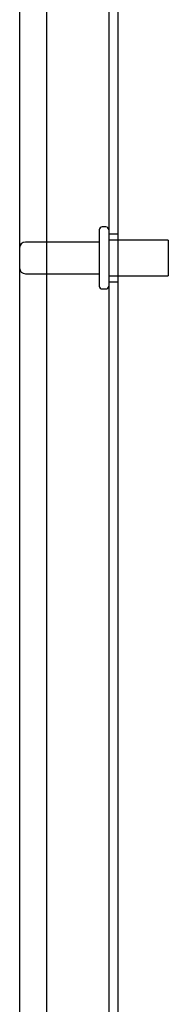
# Model space of a CAD drawing. Header units: inches. Extents: x 1 to 240, y -1 to 159.
# Tile 17 of 65: x 14.97 to 16.53, y 74.6 to 84.93. Entities that reach past the tile are written whole.
import ezdxf
from ezdxf.lldxf.tags import DXFTag

# ---------------------------------------------------------------- set-up
doc = ezdxf.new("R2010")
doc.units = ezdxf.units.IN
doc.header["$MEASUREMENT"] = 0
for name, color, linetype in [('COM40679', 7, 'Continuous'), ('COM70726-4', 7, 'Continuous'), ('Default', 7, 'Continuous'), ('STD26089', 7, 'Continuous')]:
    doc.layers.add(name, color=color, linetype=linetype)
tags = doc.linetypes.add('HIDDEN2', pattern=[0.1875, 0.125, -0.0625]).pattern_tags.tags
tags[6:7] = [DXFTag(74, 4), DXFTag(75, 0), DXFTag(340, '0'), DXFTag(46, 0.0), DXFTag(50, 0.0), DXFTag(44, 0.0), DXFTag(45, 0.0)]
tags[4:5] = [DXFTag(74, 4), DXFTag(75, 0), DXFTag(340, '0'), DXFTag(46, 0.0), DXFTag(50, 0.0), DXFTag(44, 0.0), DXFTag(45, 0.0)]

# ---------------------------------------------------------------- blocks, each defined once
blk = doc.blocks.new('SE6')
at = {"layer": 'COM40679', "color": 7, "linetype": 'HIDDEN2'}
for p, q in [((15.25, 98.928), (15.25, 65.928)), ((15.905, 98.928), (15.905, 65.928)), ((16, 98.928), (16, 65.928)), ((16, 82.678), (15.905, 82.678)), ((15.905, 82.178), (16, 82.178))]:
    blk.add_line(p, q, dxfattribs=at)
at = {"layer": 'COM70726-4', "color": 7, "linetype": 'HIDDEN2'}
blk.add_line((14.968, 100.32), (14.968, 64.536), dxfattribs=at)
at = {"layer": 'STD26089', "color": 7, "linetype": 'HIDDEN2'}
for p, q in [((15.805, 82.723), (15.805, 82.133)), ((15.875, 82.753), (15.835, 82.753)), ((15.805, 82.594), (15.028, 82.594)), ((16.53, 82.616), (15.905, 82.616)), ((16.53, 82.616), (16.53, 82.241)), ((15.028, 82.262), (15.805, 82.262)), ((15.905, 82.241), (16.53, 82.241)), ((15.835, 82.103), (15.875, 82.103))]:
    blk.add_line(p, q, dxfattribs=at)
for centre, radius, start, end in [((15.835, 82.723), 0.03, 90, 180), ((15.875, 82.723), 0.03, 0, 90), ((15.028, 82.534), 0.06, 90, 180), ((15.028, 82.322), 0.06, 180, 270), ((15.835, 82.133), 0.03, 180, 270), ((15.875, 82.133), 0.03, 270, 0)]:
    blk.add_arc(centre, radius, start, end, dxfattribs=at)

msp = doc.modelspace()

# ---------------------------------------------------------------- block references
at = {"layer": 'Default'}
msp.add_blockref('SE6', (0, 0), dxfattribs=at)

doc.saveas('drawing.dxf')
